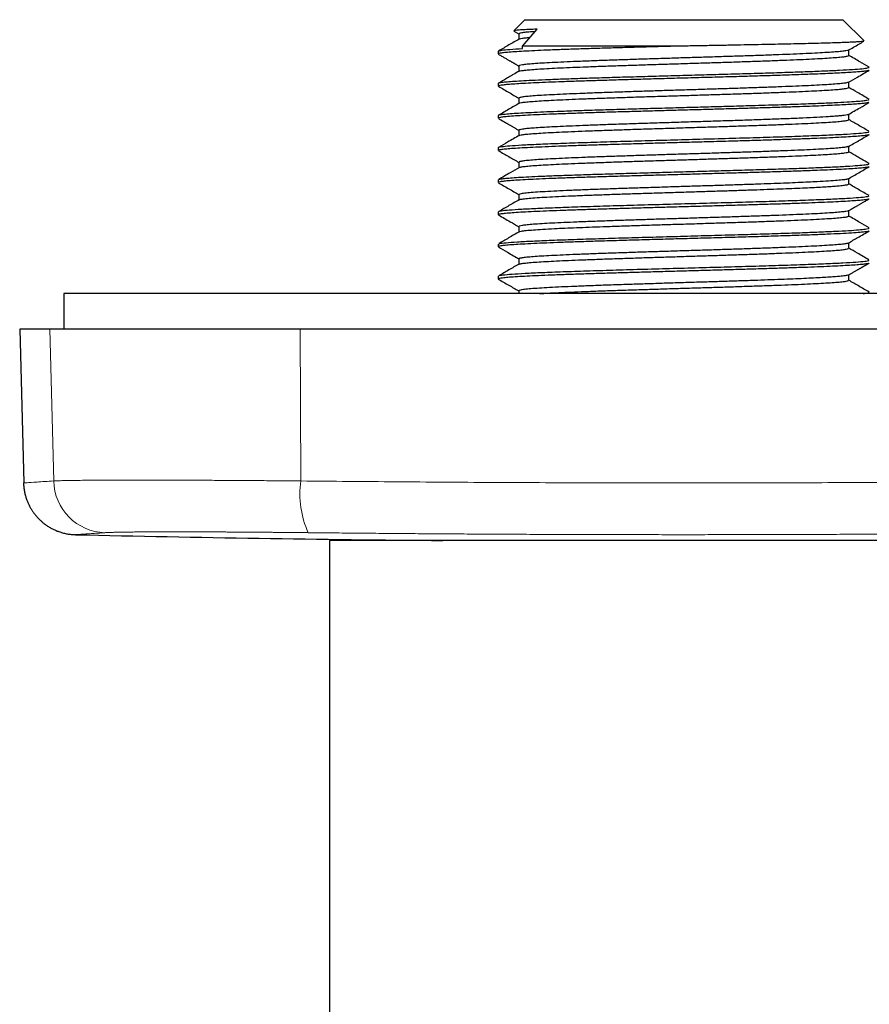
# Model space of a CAD drawing. Header units: millimetres. Extents: x 8 to 495, y 12 to 283.
# Tile 7 of 22: x 224 to 271, y 98 to 153. Entities that reach past the tile are written whole.
import ezdxf

# ---------------------------------------------------------------- set-up
doc = ezdxf.new("R2010")
doc.units = ezdxf.units.MM

msp = doc.modelspace()

# ---------------------------------------------------------------- linework, layer by layer
at = {"color": 7, "linetype": 'Continuous', "lineweight": 30}
for p, q in [((252.022, 153.082), (251.399, 152.459)), ((252.022, 153.082), (269.978, 153.082)), ((271.177, 151.883), (269.978, 153.082)), ((251.406, 152.441), (251.685, 152.28)), ((251.885, 151.582), (252.724, 152.546)), ((251.685, 152.283), (251.685, 151.978)), ((250.523, 151.305), (250.523, 151.146)), ((260.389, 151.582), (251.885, 151.582)), ((251.885, 151.454), (251.885, 151.582)), ((270.315, 151.067), (270.315, 151.373)), ((251.685, 150.472), (251.685, 150.163)), ((270.315, 149.253), (270.315, 149.559)), ((250.523, 149.491), (250.523, 149.328)), ((251.685, 148.656), (251.685, 148.351)), ((250.523, 147.677), (250.523, 147.521)), ((270.315, 147.44), (270.315, 147.745)), ((251.685, 146.841), (251.685, 146.535)), ((250.523, 145.863), (250.523, 145.693)), ((270.315, 145.628), (270.315, 145.931)), ((251.685, 145.039), (251.685, 144.722)), ((250.523, 144.047), (250.523, 143.89)), ((270.315, 143.808), (270.315, 144.117)), ((251.685, 143.21), (251.685, 142.907)), ((270.315, 142), (270.315, 142.303)), ((250.523, 142.244), (250.523, 142.065)), ((251.685, 141.407), (251.685, 141.097)), ((250.523, 140.41), (250.523, 140.262)), ((270.315, 140.181), (270.315, 140.49)), ((251.685, 139.579), (251.685, 139.279)), ((250.523, 138.61), (250.523, 138.438)), ((270.315, 138.371), (270.315, 138.675)), ((226, 137.618), (226, 135.618)), ((261, 137.618), (226, 137.618)), ((251.685, 137.779), (251.685, 137.618)), ((296, 137.618), (261, 137.618)), ((223.5, 135.618), (223.728, 126.932)), ((225.199, 135.618), (223.5, 135.618)), ((239.335, 135.618), (225.199, 135.618)), ((282.665, 135.618), (239.335, 135.618)), ((241, 123.679), (241, 83.979)), ((281, 123.679), (241, 123.679))]:
    msp.add_line(p, q, dxfattribs=at)
at = {"color": 8, "linetype": 'Continuous', "lineweight": 0}
for p, q in [((225.421, 127.044), (225.199, 135.618)), ((239.37, 127.044), (239.335, 135.618))]:
    msp.add_line(p, q, dxfattribs=at)
for centre, radius, start, end in [((228.407, 127.11), 2.988, 181.2611, 268.276), ((244.599, 126.314), 5.279, 172.0489, 204.5113)]:
    msp.add_arc(centre, radius, start, end, dxfattribs=at)
at = {"color": 7, "linetype": 'Continuous', "lineweight": 30}
msp.add_arc((261, 1623.618), 1500, 268.68779, 269.480338, dxfattribs=at)
for points, knots in [([(252.724, 152.546), (252.555, 152.54), (252.218, 152.526), (251.842, 152.506), (251.574, 152.486), (251.422, 152.468), (251.41, 152.457), (251.405, 152.452)], [0, 0, 0, 0, 0.2127273, 0.4259029, 0.6395268, 0.853599, 1, 1, 1, 1]), ([(252.607, 152.412), (252.55, 152.408), (252.338, 152.394), (252.075, 152.369), (251.829, 152.337), (251.698, 152.308), (251.697, 152.29), (251.696, 152.283)], [0, 0, 0, 0, 0.08973, 0.336046, 0.582363, 0.828679, 1, 1, 1, 1]), ([(251.714, 151.995), (251.517, 151.882), (251.124, 151.654), (250.731, 151.427), (250.534, 151.313)], [0, 0, 0, 0, 0.499967, 1, 1, 1, 1]), ([(251.708, 151.991), (251.715, 151.997), (251.736, 152.011), (251.874, 152.036), (252.067, 152.061), (252.252, 152.077), (252.321, 152.083)], [0, 0, 0, 0, 0.1749, 0.489105, 0.808917, 1, 1, 1, 1]), ([(271.173, 151.87), (271.173, 151.869), (271.174, 151.864), (271.11, 151.853), (270.977, 151.838), (270.767, 151.823), (270.492, 151.808), (270.151, 151.793), (269.747, 151.778), (269.281, 151.763), (268.758, 151.748), (268.18, 151.733), (267.551, 151.718), (266.876, 151.703), (266.158, 151.688), (265.403, 151.673), (264.616, 151.658), (263.802, 151.642), (262.967, 151.627), (262.115, 151.612), (261.254, 151.597), (260.678, 151.587), (260.389, 151.582)], [0, 0, 0, 0, 0.004262, 0.055982, 0.107778, 0.159651, 0.2116, 0.263626, 0.315728, 0.367906, 0.420161, 0.472492, 0.524899, 0.577383, 0.629943, 0.682579, 0.735292, 0.788081, 0.840946, 0.893888, 0.946906, 1, 1, 1, 1]), ([(270.285, 151.355), (270.483, 151.47), (270.779, 151.641), (271.075, 151.813), (271.173, 151.87)], [0, 0, 0, 0, 0.66827, 1, 1, 1, 1]), ([(260.389, 151.582), (260.02, 151.572), (259.282, 151.552), (258.197, 151.521), (257.142, 151.491), (256.131, 151.46), (255.175, 151.429), (254.283, 151.399), (253.468, 151.368), (252.736, 151.338), (252.098, 151.307), (251.559, 151.276), (251.127, 151.246), (250.804, 151.215), (250.603, 151.185), (250.515, 151.161), (250.531, 151.149), (250.534, 151.146)], [0, 0, 0, 0, 0.07008, 0.14016, 0.210241, 0.280321, 0.350401, 0.420482, 0.490562, 0.560642, 0.630722, 0.700803, 0.770883, 0.840963, 0.911044, 0.981124, 1, 1, 1, 1]), ([(250.537, 151.319), (250.585, 151.333), (250.682, 151.363), (251.137, 151.409), (251.636, 151.439), (251.885, 151.454)], [0, 0, 0, 0, 0.32717, 0.663585, 1, 1, 1, 1]), ([(270.292, 151.361), (270.291, 151.359), (270.285, 151.347), (270.165, 151.324), (269.927, 151.292), (269.572, 151.26), (269.116, 151.229), (268.561, 151.197), (267.915, 151.165), (267.186, 151.134), (266.383, 151.102), (265.514, 151.07), (264.592, 151.039), (263.625, 151.007), (262.628, 150.975), (261.61, 150.944), (260.585, 150.912), (259.565, 150.88), (258.563, 150.849), (257.59, 150.817), (256.658, 150.785), (255.778, 150.754), (254.961, 150.722), (254.217, 150.69), (253.555, 150.658), (252.983, 150.627), (252.507, 150.595), (252.133, 150.563), (251.869, 150.532), (251.71, 150.501), (251.696, 150.481), (251.69, 150.472)], [0, 0, 0, 0, 0.0064353, 0.0420535, 0.0776718, 0.1132901, 0.1489083, 0.1845266, 0.2201449, 0.2557632, 0.2913814, 0.3269997, 0.362618, 0.3982363, 0.4338546, 0.4694729, 0.5050911, 0.5407094, 0.5763277, 0.611946, 0.6475643, 0.6831826, 0.7188009, 0.7544192, 0.7900376, 0.8256559, 0.8612742, 0.8968925, 0.9325108, 0.9681291, 1, 1, 1, 1]), ([(250.528, 151.136), (250.56, 151.117), (250.622, 151.081), (250.714, 151.028), (250.801, 150.978), (250.883, 150.93), (250.961, 150.885), (251.033, 150.843), (251.1, 150.805), (251.16, 150.77), (251.217, 150.737), (251.27, 150.706), (251.317, 150.679), (251.359, 150.655), (251.397, 150.633), (251.431, 150.613), (251.461, 150.596), (251.489, 150.579), (251.516, 150.564), (251.551, 150.543), (251.597, 150.517), (251.645, 150.49), (251.674, 150.472), (251.685, 150.466)], [0, 0, 0, 0, 0.083131, 0.162306, 0.237523, 0.308785, 0.37609, 0.439439, 0.495544, 0.548133, 0.597205, 0.64276, 0.684799, 0.719965, 0.752225, 0.781579, 0.808026, 0.831568, 0.853874, 0.87731, 0.923259, 0.973067, 1, 1, 1, 1]), ([(251.706, 150.168), (251.707, 150.17), (251.712, 150.183), (251.829, 150.206), (252.06, 150.237), (252.405, 150.269), (252.849, 150.3), (253.389, 150.332), (254.018, 150.363), (254.73, 150.394), (255.515, 150.426), (256.364, 150.457), (257.268, 150.489), (258.216, 150.52), (259.197, 150.552), (260.199, 150.583), (261.21, 150.615), (262.218, 150.646), (263.213, 150.678), (264.181, 150.709), (265.112, 150.741), (265.995, 150.773), (266.819, 150.804), (267.575, 150.836), (268.253, 150.867), (268.846, 150.899), (269.347, 150.931), (269.75, 150.963), (270.052, 150.994), (270.239, 151.026), (270.323, 151.05), (270.308, 151.064), (270.305, 151.067)], [0, 0, 0, 0, 0.007514, 0.042611, 0.077708, 0.112806, 0.147903, 0.183, 0.218098, 0.253195, 0.288292, 0.32339, 0.358487, 0.393585, 0.428682, 0.46378, 0.498877, 0.533975, 0.569072, 0.60417, 0.639268, 0.674365, 0.709463, 0.74456, 0.779658, 0.814756, 0.849853, 0.884951, 0.920049, 0.955147, 0.990244, 1, 1, 1, 1]), ([(271.464, 150.406), (271.292, 150.505), (270.909, 150.727), (270.526, 150.948), (270.315, 151.07)], [0, 0, 0, 0, 0.4493062, 1, 1, 1, 1]), ([(271.455, 150.222), (271.443, 150.216), (271.412, 150.201), (271.268, 150.177), (271.041, 150.152), (270.736, 150.127), (270.361, 150.101), (269.919, 150.076), (269.416, 150.052), (268.856, 150.027), (268.145, 149.999), (267.256, 149.967), (266.172, 149.931), (265.025, 149.896), (263.834, 149.861), (262.618, 149.827), (261.397, 149.793), (260.186, 149.76), (259.003, 149.727), (257.861, 149.694), (256.773, 149.662), (255.752, 149.631), (254.806, 149.6), (253.944, 149.569), (253.173, 149.539), (252.496, 149.509), (251.918, 149.48), (251.439, 149.451), (251.061, 149.422), (250.782, 149.394), (250.606, 149.367), (250.523, 149.345), (250.531, 149.332), (250.533, 149.328)], [0, 0, 0, 0, 0.021308, 0.050059, 0.078587, 0.106891, 0.134971, 0.162829, 0.190462, 0.217873, 0.245059, 0.285406, 0.32525, 0.364592, 0.403431, 0.441768, 0.479602, 0.516934, 0.553763, 0.59009, 0.625914, 0.661236, 0.696055, 0.730372, 0.764186, 0.797497, 0.830305, 0.862611, 0.894414, 0.925714, 0.956512, 0.986807, 1, 1, 1, 1]), ([(251.715, 150.181), (251.6, 150.114), (251.461, 150.034), (251.304, 149.943), (251.177, 149.87), (250.923, 149.723), (250.687, 149.586), (250.536, 149.499)], [0, 0, 0, 0, 0.293834, 0.352929, 0.399369, 0.616631, 1, 1, 1, 1]), ([(250.547, 149.505), (250.554, 149.51), (250.572, 149.525), (250.728, 149.551), (251.008, 149.582), (251.417, 149.613), (251.947, 149.645), (252.601, 149.677), (253.375, 149.71), (254.264, 149.744), (255.262, 149.778), (256.359, 149.813), (257.543, 149.848), (258.799, 149.884), (260.11, 149.92), (261.456, 149.958), (262.815, 149.995), (264.163, 150.033), (265.475, 150.072), (266.725, 150.111), (267.884, 150.151), (268.926, 150.192), (269.824, 150.233), (270.555, 150.274), (271.088, 150.316), (271.421, 150.358), (271.453, 150.385), (271.469, 150.398)], [0, 0, 0, 0, 0.017606, 0.0514, 0.085829, 0.120893, 0.156593, 0.192928, 0.229898, 0.267504, 0.305745, 0.344622, 0.384133, 0.42428, 0.465062, 0.506479, 0.548531, 0.591218, 0.63454, 0.678496, 0.723088, 0.768315, 0.814176, 0.860672, 0.907803, 0.955569, 1, 1, 1, 1]), ([(270.285, 149.541), (270.458, 149.642), (270.854, 149.871), (271.25, 150.1), (271.472, 150.229)], [0, 0, 0, 0, 0.437524, 1, 1, 1, 1]), ([(270.299, 149.548), (270.27, 149.537), (270.211, 149.516), (269.981, 149.485), (269.651, 149.453), (269.214, 149.421), (268.678, 149.389), (268.05, 149.358), (267.337, 149.326), (266.548, 149.294), (265.691, 149.262), (264.779, 149.231), (263.82, 149.199), (262.828, 149.167), (261.813, 149.135), (260.789, 149.104), (259.767, 149.072), (258.76, 149.04), (257.781, 149.008), (256.84, 148.977), (255.949, 148.945), (255.119, 148.913), (254.36, 148.881), (253.68, 148.85), (253.09, 148.818), (252.594, 148.786), (252.2, 148.754), (251.91, 148.723), (251.74, 148.691), (251.67, 148.669), (251.688, 148.657), (251.689, 148.656)], [0, 0, 0, 0, 0.035016, 0.070631, 0.106247, 0.141862, 0.177478, 0.213093, 0.248708, 0.284324, 0.319939, 0.355555, 0.39117, 0.426785, 0.462401, 0.498016, 0.533631, 0.569247, 0.604862, 0.640478, 0.676093, 0.711708, 0.747324, 0.782939, 0.818555, 0.85417, 0.889785, 0.925401, 0.961016, 0.996632, 1, 1, 1, 1]), ([(250.528, 149.322), (250.732, 149.204), (251.117, 148.981), (251.503, 148.757), (251.685, 148.652)], [0, 0, 0, 0, 0.529398, 1, 1, 1, 1]), ([(251.704, 148.366), (251.705, 148.368), (251.708, 148.38), (251.819, 148.402), (252.044, 148.434), (252.384, 148.465), (252.822, 148.496), (253.357, 148.527), (253.981, 148.559), (254.688, 148.59), (255.47, 148.621), (256.316, 148.652), (257.217, 148.683), (258.162, 148.715), (259.141, 148.746), (260.142, 148.777), (261.153, 148.808), (262.162, 148.839), (263.157, 148.87), (264.127, 148.901), (265.06, 148.932), (265.946, 148.963), (266.774, 148.994), (267.533, 149.026), (268.216, 149.057), (268.814, 149.088), (269.321, 149.119), (269.729, 149.15), (270.037, 149.181), (270.231, 149.212), (270.32, 149.236), (270.307, 149.249), (270.303, 149.253)], [0, 0, 0, 0, 0.005619, 0.040711, 0.075803, 0.110896, 0.145988, 0.18108, 0.216172, 0.251265, 0.286357, 0.321449, 0.356541, 0.391634, 0.426726, 0.461818, 0.49691, 0.532002, 0.567094, 0.602187, 0.637279, 0.672371, 0.707463, 0.742555, 0.777647, 0.812739, 0.847831, 0.882923, 0.918015, 0.953107, 0.988199, 1, 1, 1, 1]), ([(271.464, 148.592), (271.243, 148.72), (270.86, 148.941), (270.477, 149.163), (270.315, 149.256)], [0, 0, 0, 0, 0.577675, 1, 1, 1, 1]), ([(250.534, 147.69), (250.534, 147.69), (250.528, 147.701), (250.647, 147.724), (250.894, 147.757), (251.282, 147.789), (251.778, 147.821), (252.376, 147.852), (253.062, 147.883), (253.905, 147.916), (254.921, 147.952), (256.114, 147.991), (257.361, 148.028), (258.633, 148.065), (259.909, 148.1), (261.165, 148.135), (262.383, 148.169), (263.548, 148.201), (264.82, 148.238), (266.151, 148.278), (267.466, 148.322), (268.58, 148.363), (269.491, 148.402), (270.209, 148.439), (270.746, 148.474), (271.123, 148.507), (271.372, 148.54), (271.488, 148.566), (271.468, 148.581), (271.463, 148.584)], [0, 0, 0, 0, 0.00016, 0.037633, 0.074494, 0.110746, 0.146386, 0.181417, 0.215837, 0.249646, 0.293761, 0.336791, 0.378736, 0.419597, 0.459373, 0.498064, 0.53567, 0.572192, 0.607627, 0.658717, 0.707368, 0.75358, 0.797352, 0.838684, 0.877576, 0.914026, 0.948034, 0.989567, 1, 1, 1, 1]), ([(271.456, 148.411), (271.444, 148.405), (271.416, 148.391), (271.281, 148.369), (271.064, 148.344), (270.765, 148.319), (270.387, 148.293), (269.929, 148.268), (269.394, 148.242), (268.783, 148.216), (268.1, 148.189), (267.349, 148.162), (266.533, 148.135), (265.66, 148.108), (264.735, 148.08), (263.766, 148.052), (262.761, 148.024), (261.729, 147.996), (260.681, 147.967), (259.625, 147.938), (258.575, 147.908), (257.54, 147.879), (256.532, 147.849), (255.564, 147.819), (254.648, 147.788), (253.796, 147.757), (253.018, 147.726), (252.327, 147.695), (251.733, 147.663), (251.247, 147.631), (250.874, 147.599), (250.633, 147.567), (250.519, 147.541), (250.534, 147.525), (250.538, 147.521)], [0, 0, 0, 0, 0.0199637, 0.0477953, 0.0759284, 0.1043631, 0.1330993, 0.162137, 0.1914762, 0.221117, 0.2510592, 0.281303, 0.3118483, 0.342695, 0.3738433, 0.405293, 0.4370442, 0.4690968, 0.5014509, 0.5341064, 0.5670634, 0.6003219, 0.6338817, 0.667743, 0.7019057, 0.7363698, 0.7711352, 0.8062021, 0.8415704, 0.87724, 0.913211, 0.9494834, 0.9860571, 1, 1, 1, 1]), ([(270.285, 147.727), (270.507, 147.856), (270.903, 148.085), (271.299, 148.315), (271.472, 148.415)], [0, 0, 0, 0, 0.562503, 1, 1, 1, 1]), ([(251.715, 148.367), (251.519, 148.254), (251.126, 148.026), (250.733, 147.798), (250.536, 147.685)], [0, 0, 0, 0, 0.499967, 1, 1, 1, 1]), ([(250.528, 147.508), (250.541, 147.5), (250.567, 147.485), (250.604, 147.464), (250.637, 147.445), (250.666, 147.428), (250.691, 147.413), (250.713, 147.401), (250.73, 147.391), (250.744, 147.383), (250.755, 147.376), (250.765, 147.37), (250.775, 147.365), (250.797, 147.352), (250.824, 147.336), (250.856, 147.318), (250.881, 147.303), (250.91, 147.287), (250.943, 147.268), (250.98, 147.246), (251.021, 147.223), (251.066, 147.196), (251.116, 147.168), (251.17, 147.136), (251.229, 147.102), (251.29, 147.067), (251.353, 147.03), (251.418, 146.992), (251.487, 146.952), (251.56, 146.91), (251.626, 146.872), (251.668, 146.848), (251.685, 146.838)], [0, 0, 0, 0, 0.034929, 0.066642, 0.09514, 0.120423, 0.142491, 0.161343, 0.176144, 0.188098, 0.197211, 0.20513, 0.213246, 0.221557, 0.263374, 0.283447, 0.304599, 0.329161, 0.357774, 0.389389, 0.424813, 0.464047, 0.50709, 0.553941, 0.604602, 0.659072, 0.712348, 0.768825, 0.828502, 0.891379, 0.957456, 1, 1, 1, 1]), ([(270.297, 147.732), (270.277, 147.723), (270.235, 147.707), (270.075, 147.681), (269.845, 147.655), (269.543, 147.629), (269.117, 147.599), (268.528, 147.565), (267.745, 147.527), (266.859, 147.49), (265.889, 147.454), (264.855, 147.417), (263.775, 147.382), (262.667, 147.346), (261.55, 147.312), (260.44, 147.277), (259.354, 147.243), (258.305, 147.21), (257.306, 147.177), (256.368, 147.145), (255.501, 147.113), (254.713, 147.081), (254.01, 147.05), (253.397, 147.02), (252.876, 146.99), (252.449, 146.96), (252.116, 146.931), (251.879, 146.902), (251.716, 146.872), (251.7, 146.852), (251.692, 146.841)], [0, 0, 0, 0, 0.027488, 0.057029, 0.086335, 0.115405, 0.144239, 0.187031, 0.229293, 0.271025, 0.312226, 0.352897, 0.393039, 0.43265, 0.47173, 0.510281, 0.548301, 0.585791, 0.62275, 0.659179, 0.695078, 0.730447, 0.765285, 0.799592, 0.833369, 0.866616, 0.899332, 0.931517, 0.963172, 1, 1, 1, 1]), ([(251.702, 146.545), (251.702, 146.546), (251.704, 146.558), (251.811, 146.58), (252.029, 146.611), (252.363, 146.642), (252.796, 146.674), (253.326, 146.705), (253.946, 146.736), (254.649, 146.768), (255.427, 146.799), (256.27, 146.83), (257.168, 146.862), (258.112, 146.893), (259.089, 146.925), (260.089, 146.956), (261.1, 146.987), (262.109, 147.019), (263.106, 147.05), (264.077, 147.082), (265.013, 147.113), (265.901, 147.144), (266.732, 147.176), (267.496, 147.207), (268.183, 147.239), (268.786, 147.27), (269.297, 147.302), (269.711, 147.333), (270.024, 147.365), (270.224, 147.396), (270.318, 147.421), (270.306, 147.436), (270.303, 147.44)], [0, 0, 0, 0, 0.00374, 0.038835, 0.07393, 0.109025, 0.14412, 0.179215, 0.21431, 0.249405, 0.2845, 0.319595, 0.354691, 0.389786, 0.424881, 0.459976, 0.495071, 0.530166, 0.565262, 0.600357, 0.635452, 0.670547, 0.705643, 0.740738, 0.775833, 0.810928, 0.846024, 0.881119, 0.916214, 0.951309, 0.986405, 1, 1, 1, 1]), ([(271.442, 146.79), (271.253, 146.9), (270.877, 147.117), (270.502, 147.335), (270.315, 147.442)], [0, 0, 0, 0, 0.503991, 1, 1, 1, 1]), ([(250.554, 145.876), (250.553, 145.879), (250.543, 145.897), (250.782, 145.931), (251.277, 145.976), (252.037, 146.022), (253.015, 146.068), (254.194, 146.113), (255.542, 146.159), (257.026, 146.205), (258.61, 146.25), (260.253, 146.296), (261.915, 146.342), (263.554, 146.387), (265.129, 146.433), (266.601, 146.479), (267.934, 146.524), (269.093, 146.57), (270.05, 146.616), (270.785, 146.661), (271.26, 146.707), (271.483, 146.743), (271.454, 146.764), (271.447, 146.77)], [0, 0, 0, 0, 0.009994, 0.061068, 0.112141, 0.163215, 0.214289, 0.265362, 0.316436, 0.36751, 0.418583, 0.469657, 0.52073, 0.571804, 0.622878, 0.673951, 0.725025, 0.776099, 0.827172, 0.878246, 0.929319, 0.980393, 1, 1, 1, 1]), ([(271.461, 146.59), (271.461, 146.589), (271.46, 146.578), (271.35, 146.557), (271.123, 146.526), (270.769, 146.496), (270.309, 146.465), (269.743, 146.434), (269.08, 146.403), (268.326, 146.372), (267.489, 146.341), (266.58, 146.31), (265.608, 146.279), (264.585, 146.249), (263.521, 146.218), (262.429, 146.187), (261.321, 146.156), (260.21, 146.126), (259.107, 146.095), (258.025, 146.064), (256.977, 146.033), (255.974, 146.003), (255.028, 145.972), (254.148, 145.941), (253.345, 145.911), (252.628, 145.88), (252.005, 145.849), (251.483, 145.819), (251.069, 145.788), (250.762, 145.758), (250.583, 145.727), (250.508, 145.706), (250.526, 145.694), (250.528, 145.693)], [0, 0, 0, 0, 0.001648, 0.035943, 0.070238, 0.104533, 0.138828, 0.173122, 0.207417, 0.241712, 0.276007, 0.310301, 0.344596, 0.378891, 0.413186, 0.44748, 0.481775, 0.51607, 0.550364, 0.584659, 0.618954, 0.653248, 0.687543, 0.721837, 0.756132, 0.790427, 0.824721, 0.859016, 0.89331, 0.927605, 0.961899, 0.996194, 1, 1, 1, 1]), ([(251.715, 146.553), (251.494, 146.425), (251.101, 146.198), (250.708, 145.97), (250.536, 145.871)], [0, 0, 0, 0, 0.562503, 1, 1, 1, 1]), ([(270.285, 145.913), (270.483, 146.028), (270.878, 146.257), (271.274, 146.486), (271.472, 146.601)], [0, 0, 0, 0, 0.499975, 1, 1, 1, 1]), ([(250.552, 145.68), (250.742, 145.57), (251.119, 145.352), (251.497, 145.133), (251.685, 145.024)], [0, 0, 0, 0, 0.5031663, 1, 1, 1, 1]), ([(270.286, 145.924), (270.277, 145.918), (270.25, 145.901), (270.082, 145.875), (269.796, 145.843), (269.4, 145.812), (268.903, 145.781), (268.311, 145.749), (267.631, 145.718), (266.871, 145.687), (266.04, 145.655), (265.148, 145.624), (264.207, 145.593), (263.226, 145.561), (262.219, 145.53), (261.198, 145.498), (260.173, 145.467), (259.159, 145.435), (258.167, 145.403), (257.209, 145.372), (256.297, 145.34), (255.441, 145.309), (254.653, 145.277), (253.941, 145.245), (253.314, 145.213), (252.78, 145.182), (252.345, 145.15), (252.013, 145.118), (251.795, 145.086), (251.687, 145.06), (251.696, 145.044), (251.699, 145.039)], [0, 0, 0, 0, 0.020799, 0.056415, 0.092031, 0.127647, 0.163263, 0.198879, 0.234495, 0.270111, 0.305727, 0.341343, 0.376959, 0.412575, 0.448192, 0.483808, 0.519424, 0.55504, 0.590656, 0.626273, 0.661889, 0.697505, 0.733122, 0.768738, 0.804355, 0.839971, 0.875588, 0.911204, 0.946821, 0.982437, 1, 1, 1, 1]), ([(251.705, 144.737), (251.724, 144.745), (251.765, 144.765), (251.963, 144.795), (252.267, 144.826), (252.677, 144.858), (253.184, 144.889), (253.782, 144.92), (254.463, 144.952), (255.219, 144.983), (256.041, 145.014), (256.918, 145.045), (257.841, 145.076), (258.798, 145.107), (259.779, 145.138), (260.771, 145.169), (261.764, 145.199), (262.747, 145.23), (263.708, 145.261), (264.637, 145.291), (265.523, 145.322), (266.357, 145.352), (267.13, 145.382), (267.834, 145.412), (268.462, 145.443), (269.006, 145.473), (269.463, 145.503), (269.825, 145.533), (270.094, 145.562), (270.256, 145.592), (270.325, 145.614), (270.31, 145.626), (270.308, 145.628)], [0, 0, 0, 0, 0.02942, 0.0647674, 0.1000475, 0.1352602, 0.1704056, 0.2054836, 0.2404943, 0.2754376, 0.3103136, 0.3451223, 0.3798635, 0.4145375, 0.4491441, 0.4836833, 0.5181552, 0.5525597, 0.5868969, 0.6211667, 0.6553691, 0.6895042, 0.723572, 0.7575724, 0.7915054, 0.8253711, 0.8591694, 0.8929004, 0.926564, 0.9601603, 0.9936892, 1, 1, 1, 1]), ([(271.464, 144.964), (271.319, 145.048), (271.089, 145.18), (270.707, 145.402), (270.469, 145.54), (270.315, 145.628)], [0, 0, 0, 0, 0.379184, 0.599206, 1, 1, 1, 1]), ([(271.453, 144.778), (271.436, 144.77), (271.397, 144.753), (271.199, 144.725), (270.883, 144.695), (270.452, 144.664), (269.917, 144.634), (269.281, 144.603), (268.552, 144.573), (267.738, 144.543), (266.849, 144.512), (265.894, 144.482), (264.884, 144.451), (263.83, 144.421), (262.745, 144.391), (261.64, 144.36), (260.528, 144.33), (259.422, 144.299), (258.333, 144.269), (257.274, 144.238), (256.256, 144.208), (255.292, 144.177), (254.392, 144.147), (253.567, 144.116), (252.824, 144.085), (252.174, 144.055), (251.622, 144.024), (251.176, 143.994), (250.838, 143.963), (250.622, 143.932), (250.521, 143.908), (250.533, 143.894), (250.537, 143.89)], [0, 0, 0, 0, 0.026029, 0.060327, 0.094626, 0.128925, 0.163223, 0.197522, 0.231821, 0.266119, 0.300418, 0.334717, 0.369015, 0.403314, 0.437613, 0.471912, 0.506211, 0.540509, 0.574808, 0.609107, 0.643406, 0.677705, 0.712003, 0.746302, 0.780601, 0.8149, 0.849199, 0.883498, 0.917797, 0.952096, 0.986395, 1, 1, 1, 1]), ([(251.715, 144.739), (251.543, 144.64), (251.15, 144.412), (250.757, 144.185), (250.536, 144.057)], [0, 0, 0, 0, 0.437507, 1, 1, 1, 1]), ([(250.545, 144.061), (250.547, 144.064), (250.554, 144.077), (250.68, 144.1), (250.927, 144.13), (251.3, 144.161), (251.792, 144.192), (252.405, 144.224), (253.136, 144.257), (253.981, 144.29), (254.935, 144.323), (255.99, 144.358), (257.133, 144.392), (258.351, 144.428), (259.63, 144.463), (260.949, 144.5), (262.29, 144.537), (263.63, 144.574), (264.944, 144.612), (266.208, 144.651), (267.395, 144.69), (268.478, 144.73), (269.434, 144.77), (270.234, 144.811), (270.861, 144.853), (271.276, 144.895), (271.478, 144.929), (271.456, 144.949), (271.449, 144.955)], [0, 0, 0, 0, 0.010134, 0.043393, 0.077274, 0.111774, 0.146896, 0.182638, 0.219, 0.255983, 0.293586, 0.331809, 0.370653, 0.410117, 0.450201, 0.490906, 0.53223, 0.574175, 0.61674, 0.659925, 0.70373, 0.748154, 0.793199, 0.838864, 0.885148, 0.932053, 0.979577, 1, 1, 1, 1]), ([(270.285, 144.099), (270.483, 144.214), (270.878, 144.443), (271.274, 144.672), (271.472, 144.787)], [0, 0, 0, 0, 0.499975, 1, 1, 1, 1]), ([(270.288, 144.1), (270.273, 144.093), (270.235, 144.073), (270.031, 144.043), (269.686, 144.007), (269.192, 143.971), (268.625, 143.938), (268.032, 143.908), (267.456, 143.882), (266.814, 143.856), (266.111, 143.829), (265.348, 143.801), (264.531, 143.773), (263.665, 143.745), (262.758, 143.716), (261.816, 143.687), (260.849, 143.657), (259.868, 143.626), (258.882, 143.595), (257.906, 143.564), (256.952, 143.532), (256.033, 143.5), (255.164, 143.467), (254.359, 143.433), (253.633, 143.4), (253.001, 143.365), (252.477, 143.33), (252.07, 143.295), (251.806, 143.259), (251.68, 143.231), (251.698, 143.214), (251.702, 143.21)], [0, 0, 0, 0, 0.026001, 0.063844, 0.102966, 0.143368, 0.18505, 0.213559, 0.242638, 0.272286, 0.302502, 0.333288, 0.364643, 0.396567, 0.42906, 0.462122, 0.495753, 0.529952, 0.564721, 0.600058, 0.635964, 0.672439, 0.709483, 0.747096, 0.785277, 0.824027, 0.863345, 0.903232, 0.943688, 0.984712, 1, 1, 1, 1]), ([(250.528, 143.88), (250.726, 143.765), (251.112, 143.542), (251.497, 143.319), (251.685, 143.21)], [0, 0, 0, 0, 0.513085, 1, 1, 1, 1]), ([(251.712, 142.917), (251.727, 142.925), (251.764, 142.945), (251.985, 142.977), (252.342, 143.012), (252.824, 143.047), (253.412, 143.081), (254.096, 143.114), (254.862, 143.147), (255.695, 143.18), (256.582, 143.212), (257.51, 143.244), (258.464, 143.275), (259.432, 143.305), (260.402, 143.335), (261.363, 143.365), (262.305, 143.394), (263.218, 143.423), (264.094, 143.451), (264.926, 143.479), (265.708, 143.507), (266.436, 143.533), (267.104, 143.56), (267.711, 143.586), (268.254, 143.611), (268.732, 143.636), (269.144, 143.661), (269.492, 143.685), (269.823, 143.712), (270.096, 143.742), (270.282, 143.776), (270.304, 143.797), (270.315, 143.808)], [0, 0, 0, 0, 0.028525, 0.068375, 0.107685, 0.146452, 0.184679, 0.222363, 0.259507, 0.296108, 0.332168, 0.367687, 0.402664, 0.437099, 0.470992, 0.504344, 0.537154, 0.569422, 0.601148, 0.632333, 0.662976, 0.693077, 0.722636, 0.751653, 0.780128, 0.808062, 0.835453, 0.862302, 0.88861, 0.927042, 0.964256, 1, 1, 1, 1]), ([(271.464, 143.15), (271.267, 143.263), (270.885, 143.485), (270.502, 143.707), (270.315, 143.814)], [0, 0, 0, 0, 0.513529, 1, 1, 1, 1]), ([(271.46, 142.96), (271.437, 142.951), (271.389, 142.933), (271.191, 142.905), (270.9, 142.877), (270.508, 142.848), (270.024, 142.819), (269.448, 142.79), (268.787, 142.761), (268.045, 142.732), (267.23, 142.703), (266.35, 142.674), (265.411, 142.645), (264.423, 142.615), (263.397, 142.586), (262.342, 142.556), (261.269, 142.526), (260.189, 142.496), (259.114, 142.466), (258.055, 142.436), (257.025, 142.406), (256.034, 142.376), (255.094, 142.346), (254.216, 142.315), (253.41, 142.285), (252.686, 142.254), (252.053, 142.224), (251.519, 142.193), (251.093, 142.162), (250.775, 142.131), (250.587, 142.1), (250.508, 142.078), (250.527, 142.066), (250.529, 142.065)], [0, 0, 0, 0, 0.0293923, 0.0610476, 0.0928216, 0.1247141, 0.1567253, 0.1888551, 0.2211035, 0.2534705, 0.2859561, 0.3185603, 0.3512831, 0.3841245, 0.4170846, 0.4501632, 0.4833604, 0.5166763, 0.5501107, 0.5836637, 0.6173354, 0.6511256, 0.6850344, 0.7190618, 0.7532078, 0.7874724, 0.8218556, 0.8563574, 0.8909777, 0.9257167, 0.9605742, 0.9955503, 1, 1, 1, 1]), ([(250.562, 142.257), (250.579, 142.267), (250.622, 142.293), (250.989, 142.334), (251.613, 142.379), (252.481, 142.425), (253.558, 142.471), (254.822, 142.516), (256.24, 142.562), (257.777, 142.607), (259.394, 142.652), (261.051, 142.698), (262.706, 142.743), (264.32, 142.788), (265.85, 142.833), (267.26, 142.878), (268.513, 142.923), (269.579, 142.968), (270.432, 143.013), (271.044, 143.058), (271.416, 143.102), (271.45, 143.13), (271.466, 143.144)], [0, 0, 0, 0, 0.0345, 0.08557, 0.136641, 0.187711, 0.238781, 0.289851, 0.340922, 0.391992, 0.443062, 0.494132, 0.545202, 0.596272, 0.647342, 0.698412, 0.749482, 0.800552, 0.851621, 0.902691, 0.953761, 1, 1, 1, 1]), ([(251.715, 142.925), (251.519, 142.812), (251.134, 142.589), (250.75, 142.366), (250.562, 142.258)], [0, 0, 0, 0, 0.511112, 1, 1, 1, 1]), ([(270.285, 142.285), (270.304, 142.297), (270.343, 142.319), (270.398, 142.351), (270.449, 142.381), (270.49, 142.404), (270.522, 142.423), (270.548, 142.438), (270.577, 142.455), (270.609, 142.473), (270.644, 142.493), (270.685, 142.517), (270.733, 142.545), (270.79, 142.578), (270.85, 142.613), (270.916, 142.651), (270.986, 142.691), (271.059, 142.734), (271.135, 142.778), (271.213, 142.823), (271.296, 142.871), (271.383, 142.921), (271.442, 142.955), (271.472, 142.973)], [0, 0, 0, 0, 0.049976, 0.096526, 0.139652, 0.179353, 0.199294, 0.221285, 0.245654, 0.272402, 0.301527, 0.333032, 0.376568, 0.423956, 0.475197, 0.530292, 0.589239, 0.652039, 0.71478, 0.780946, 0.850538, 0.923556, 1, 1, 1, 1]), ([(270.292, 142.295), (270.291, 142.293), (270.284, 142.281), (270.164, 142.258), (269.925, 142.227), (269.569, 142.195), (269.113, 142.164), (268.558, 142.132), (267.911, 142.101), (267.182, 142.069), (266.378, 142.038), (265.509, 142.006), (264.586, 141.975), (263.62, 141.943), (262.622, 141.911), (261.604, 141.88), (260.579, 141.848), (259.559, 141.817), (258.557, 141.785), (257.584, 141.753), (256.652, 141.722), (255.773, 141.69), (254.957, 141.658), (254.213, 141.626), (253.552, 141.595), (252.98, 141.563), (252.505, 141.531), (252.131, 141.499), (251.868, 141.467), (251.71, 141.437), (251.696, 141.417), (251.69, 141.407)], [0, 0, 0, 0, 0.006634, 0.042253, 0.077872, 0.113491, 0.14911, 0.184729, 0.220348, 0.255967, 0.291586, 0.327205, 0.362824, 0.398443, 0.434062, 0.469681, 0.5053, 0.540919, 0.576538, 0.612157, 0.647776, 0.683396, 0.719015, 0.754634, 0.790253, 0.825873, 0.861492, 0.897111, 0.93273, 0.96835, 1, 1, 1, 1]), ([(250.552, 142.052), (250.767, 141.928), (251.144, 141.709), (251.522, 141.491), (251.685, 141.396)], [0, 0, 0, 0, 0.568468, 1, 1, 1, 1]), ([(251.704, 141.112), (251.704, 141.113), (251.705, 141.126), (251.828, 141.15), (252.084, 141.184), (252.487, 141.219), (253.022, 141.255), (253.633, 141.288), (254.281, 141.318), (254.935, 141.346), (255.654, 141.374), (256.434, 141.402), (257.267, 141.431), (258.148, 141.46), (259.069, 141.489), (260.021, 141.519), (260.994, 141.549), (261.978, 141.579), (262.961, 141.61), (263.933, 141.641), (264.88, 141.672), (265.791, 141.704), (266.652, 141.736), (267.451, 141.768), (268.175, 141.801), (268.812, 141.834), (269.352, 141.867), (269.783, 141.901), (270.094, 141.935), (270.284, 141.968), (270.301, 141.99), (270.31, 142)], [0, 0, 0, 0, 0.004528, 0.042383, 0.080902, 0.120084, 0.159928, 0.200435, 0.23126, 0.262457, 0.294028, 0.325972, 0.358289, 0.390979, 0.424042, 0.457478, 0.491287, 0.52547, 0.560025, 0.594953, 0.630255, 0.665929, 0.701977, 0.738397, 0.77519, 0.812357, 0.849896, 0.887808, 0.926093, 0.964751, 1, 1, 1, 1]), ([(271.464, 141.336), (271.292, 141.435), (270.909, 141.657), (270.526, 141.878), (270.315, 142)], [0, 0, 0, 0, 0.449306, 1, 1, 1, 1]), ([(250.57, 140.423), (250.576, 140.431), (250.596, 140.455), (250.937, 140.494), (251.558, 140.541), (252.434, 140.588), (253.517, 140.634), (254.777, 140.68), (256.174, 140.725), (257.672, 140.77), (259.23, 140.814), (260.81, 140.858), (262.376, 140.901), (263.892, 140.944), (265.329, 140.986), (266.658, 141.028), (267.856, 141.07), (268.902, 141.111), (269.784, 141.151), (270.487, 141.191), (271.011, 141.231), (271.337, 141.27), (271.484, 141.3), (271.463, 141.318), (271.458, 141.322)], [0, 0, 0, 0, 0.027052, 0.080442, 0.133258, 0.185499, 0.237165, 0.288257, 0.338774, 0.388716, 0.438083, 0.486876, 0.535094, 0.582737, 0.629805, 0.676298, 0.722217, 0.76756, 0.812328, 0.856521, 0.900139, 0.943182, 0.985649, 1, 1, 1, 1]), ([(271.457, 141.15), (271.439, 141.142), (271.4, 141.126), (271.228, 141.1), (270.938, 141.07), (270.494, 141.038), (269.868, 141.002), (269.113, 140.967), (268.242, 140.932), (267.27, 140.898), (266.214, 140.863), (265.091, 140.829), (263.918, 140.795), (262.712, 140.761), (261.491, 140.728), (260.272, 140.694), (259.071, 140.661), (257.904, 140.628), (256.785, 140.595), (255.729, 140.563), (254.746, 140.531), (253.848, 140.499), (253.044, 140.467), (252.342, 140.435), (251.748, 140.404), (251.268, 140.373), (250.902, 140.342), (250.658, 140.311), (250.532, 140.284), (250.535, 140.268), (250.536, 140.262)], [0, 0, 0, 0, 0.025514, 0.055993, 0.086325, 0.126527, 0.166469, 0.20615, 0.245569, 0.284727, 0.323624, 0.36226, 0.400635, 0.438749, 0.476601, 0.514193, 0.551523, 0.588592, 0.6254, 0.661946, 0.698232, 0.734256, 0.770019, 0.805521, 0.840762, 0.875741, 0.91046, 0.944917, 0.979112, 1, 1, 1, 1]), ([(251.715, 141.111), (251.513, 140.994), (251.127, 140.771), (250.742, 140.548), (250.559, 140.442)], [0, 0, 0, 0, 0.525856, 1, 1, 1, 1]), ([(270.285, 140.471), (270.464, 140.575), (270.86, 140.804), (271.256, 141.034), (271.472, 141.159)], [0, 0, 0, 0, 0.453135, 1, 1, 1, 1]), ([(250.528, 140.252), (250.701, 140.152), (251.097, 139.922), (251.493, 139.693), (251.715, 139.564)], [0, 0, 0, 0, 0.437498, 1, 1, 1, 1]), ([(270.3, 140.473), (270.27, 140.462), (270.21, 140.441), (269.979, 140.409), (269.648, 140.377), (269.21, 140.345), (268.674, 140.313), (268.045, 140.281), (267.332, 140.249), (266.542, 140.217), (265.685, 140.185), (264.772, 140.153), (263.813, 140.121), (262.82, 140.089), (261.806, 140.057), (260.781, 140.025), (259.76, 139.994), (258.753, 139.962), (257.773, 139.93), (256.833, 139.898), (255.942, 139.867), (255.113, 139.835), (254.354, 139.803), (253.675, 139.771), (253.085, 139.74), (252.59, 139.708), (252.198, 139.677), (251.908, 139.645), (251.74, 139.613), (251.669, 139.591), (251.687, 139.58), (251.689, 139.579)], [0, 0, 0, 0, 0.035257, 0.070875, 0.106492, 0.142109, 0.177727, 0.213344, 0.248961, 0.284578, 0.320196, 0.355813, 0.39143, 0.427047, 0.462664, 0.498281, 0.533898, 0.569515, 0.605132, 0.640749, 0.676366, 0.711983, 0.7476, 0.783217, 0.818834, 0.854451, 0.890067, 0.925684, 0.961301, 0.996918, 1, 1, 1, 1]), ([(251.703, 139.279), (251.724, 139.289), (251.77, 139.308), (251.973, 139.338), (252.279, 139.37), (252.691, 139.401), (253.2, 139.432), (253.801, 139.464), (254.486, 139.495), (255.248, 139.527), (256.077, 139.558), (256.964, 139.589), (257.899, 139.621), (258.869, 139.653), (259.865, 139.684), (260.875, 139.716), (261.886, 139.747), (262.886, 139.779), (263.864, 139.811), (264.809, 139.842), (265.708, 139.874), (266.553, 139.906), (267.332, 139.938), (268.037, 139.97), (268.659, 140.001), (269.192, 140.033), (269.628, 140.065), (269.963, 140.097), (270.189, 140.129), (270.307, 140.157), (270.304, 140.174), (270.302, 140.181)], [0, 0, 0, 0, 0.031026, 0.06612, 0.101215, 0.13631, 0.171405, 0.2065, 0.241595, 0.276689, 0.311784, 0.346879, 0.381974, 0.417069, 0.452164, 0.487259, 0.522354, 0.55745, 0.592545, 0.62764, 0.662735, 0.69783, 0.732926, 0.768021, 0.803116, 0.838212, 0.873307, 0.908403, 0.943498, 0.978593, 1, 1, 1, 1]), ([(271.444, 139.533), (271.229, 139.657), (270.853, 139.875), (270.477, 140.093), (270.315, 140.186)], [0, 0, 0, 0, 0.570171, 1, 1, 1, 1]), ([(250.551, 138.623), (250.55, 138.626), (250.539, 138.644), (250.77, 138.676), (251.256, 138.722), (252.009, 138.768), (252.979, 138.813), (254.152, 138.859), (255.495, 138.905), (256.975, 138.95), (258.556, 138.996), (260.198, 139.041), (261.86, 139.087), (263.5, 139.132), (265.078, 139.177), (266.554, 139.223), (267.892, 139.268), (269.058, 139.313), (270.021, 139.358), (270.765, 139.403), (271.248, 139.449), (271.479, 139.485), (271.453, 139.506), (271.446, 139.512)], [0, 0, 0, 0, 0.008314, 0.059386, 0.110458, 0.161529, 0.212601, 0.263672, 0.314744, 0.365815, 0.416887, 0.467958, 0.51903, 0.570101, 0.621173, 0.672244, 0.723315, 0.774387, 0.825458, 0.876529, 0.9276, 0.978671, 1, 1, 1, 1]), ([(271.451, 139.333), (271.446, 139.329), (271.43, 139.315), (271.295, 139.291), (271.05, 139.263), (270.7, 139.234), (270.254, 139.205), (269.715, 139.176), (269.087, 139.146), (268.375, 139.117), (267.586, 139.088), (266.727, 139.058), (265.807, 139.029), (264.834, 138.999), (263.818, 138.97), (262.769, 138.94), (261.698, 138.91), (260.617, 138.88), (259.536, 138.85), (258.467, 138.82), (257.423, 138.79), (256.414, 138.76), (255.452, 138.73), (254.548, 138.7), (253.713, 138.669), (252.956, 138.639), (252.287, 138.608), (251.715, 138.577), (251.246, 138.547), (250.887, 138.516), (250.645, 138.485), (250.514, 138.454), (250.529, 138.433), (250.536, 138.423)], [0, 0, 0, 0, 0.013823, 0.045195, 0.076671, 0.108249, 0.139932, 0.171717, 0.203607, 0.2356, 0.267696, 0.299896, 0.332199, 0.364606, 0.397116, 0.42973, 0.462447, 0.495268, 0.528193, 0.56122, 0.594352, 0.627587, 0.660925, 0.694367, 0.727912, 0.761561, 0.795313, 0.829169, 0.863128, 0.897191, 0.931357, 0.965627, 1, 1, 1, 1]), ([(251.698, 139.287), (251.507, 139.177), (251.12, 138.953), (250.733, 138.728), (250.536, 138.615)], [0, 0, 0, 0, 0.492474, 1, 1, 1, 1]), ([(270.285, 138.657), (270.314, 138.674), (270.37, 138.707), (270.453, 138.755), (270.532, 138.8), (270.606, 138.843), (270.675, 138.884), (270.74, 138.921), (270.8, 138.956), (270.853, 138.987), (270.902, 139.015), (270.946, 139.04), (270.987, 139.064), (271.024, 139.085), (271.057, 139.104), (271.086, 139.121), (271.112, 139.136), (271.134, 139.149), (271.155, 139.161), (271.175, 139.173), (271.194, 139.184), (271.21, 139.193), (271.222, 139.2), (271.233, 139.206), (271.243, 139.212), (271.254, 139.219), (271.269, 139.227), (271.287, 139.238), (271.309, 139.25), (271.334, 139.265), (271.363, 139.282), (271.396, 139.301), (271.426, 139.318), (271.445, 139.329), (271.451, 139.333)], [0, 0, 0, 0, 0.0747731, 0.1457706, 0.2129924, 0.2764382, 0.336108, 0.3920015, 0.4441187, 0.4885753, 0.5298585, 0.5679682, 0.6029044, 0.634667, 0.6632558, 0.688051, 0.7098351, 0.7286933, 0.7462736, 0.7632094, 0.7795009, 0.7951479, 0.8039778, 0.8125883, 0.8209796, 0.8301894, 0.8425049, 0.8580082, 0.8766995, 0.8985787, 0.9236458, 0.951901, 0.9833441, 1, 1, 1, 1]), ([(250.528, 138.438), (250.726, 138.323), (251.111, 138.1), (251.497, 137.877), (251.685, 137.768)], [0, 0, 0, 0, 0.513393, 1, 1, 1, 1]), ([(270.289, 138.669), (270.268, 138.659), (270.22, 138.639), (269.98, 138.606), (269.636, 138.574), (269.234, 138.545), (268.82, 138.52), (268.337, 138.495), (267.787, 138.469), (267.17, 138.442), (266.491, 138.415), (265.751, 138.388), (264.956, 138.36), (264.112, 138.332), (263.224, 138.303), (262.3, 138.274), (261.349, 138.245), (260.381, 138.215), (259.406, 138.184), (258.435, 138.154), (257.48, 138.122), (256.554, 138.091), (255.671, 138.058), (254.842, 138.026), (254.083, 137.993), (253.405, 137.959), (252.822, 137.925), (252.346, 137.891), (251.986, 137.856), (251.765, 137.821), (251.669, 137.795), (251.691, 137.781), (251.695, 137.779)], [0, 0, 0, 0, 0.030977, 0.0708577, 0.1118152, 0.1397293, 0.1681224, 0.1969946, 0.2263459, 0.2561763, 0.2864857, 0.3172741, 0.3485415, 0.3802879, 0.4125133, 0.4452177, 0.478401, 0.5120631, 0.5462042, 0.5808242, 0.6159231, 0.6515008, 0.6875573, 0.7240926, 0.7611067, 0.7985995, 0.8365712, 0.8750215, 0.9139505, 0.9533582, 0.9932446, 1, 1, 1, 1]), ([(252.855, 137.618), (252.962, 137.625), (253.23, 137.642), (253.768, 137.67), (254.445, 137.701), (255.204, 137.732), (256.029, 137.763), (256.914, 137.794), (257.846, 137.825), (258.815, 137.856), (259.81, 137.887), (260.819, 137.918), (261.83, 137.949), (262.831, 137.98), (263.811, 138.011), (264.757, 138.042), (265.66, 138.073), (266.508, 138.104), (267.291, 138.135), (268, 138.166), (268.627, 138.197), (269.165, 138.227), (269.606, 138.258), (269.947, 138.289), (270.179, 138.32), (270.304, 138.347), (270.303, 138.364), (270.303, 138.371)], [0, 0, 0, 0, 0.026965, 0.068082, 0.109199, 0.150315, 0.191432, 0.232548, 0.273665, 0.314781, 0.355898, 0.397014, 0.438131, 0.479247, 0.520363, 0.56148, 0.602596, 0.643712, 0.684828, 0.725945, 0.767061, 0.808177, 0.849293, 0.890409, 0.931525, 0.972641, 1, 1, 1, 1]), ([(271.464, 137.708), (271.267, 137.821), (270.885, 138.043), (270.502, 138.265), (270.315, 138.372)], [0, 0, 0, 0, 0.513529, 1, 1, 1, 1]), ([(271.121, 137.618), (271.244, 137.633), (271.454, 137.658), (271.451, 137.683), (271.449, 137.694)], [0, 0, 0, 0, 0.58832, 1, 1, 1, 1]), ([(223.718, 126.931), (223.72, 126.891), (223.723, 126.813), (223.733, 126.696), (223.747, 126.582), (223.765, 126.471), (223.787, 126.363), (223.812, 126.259), (223.84, 126.158), (223.871, 126.06), (223.904, 125.967), (223.938, 125.878), (223.974, 125.794), (224.013, 125.71), (224.054, 125.628), (224.096, 125.549), (224.139, 125.474), (224.182, 125.405), (224.223, 125.341), (224.263, 125.284), (224.3, 125.232), (224.335, 125.185), (224.37, 125.141), (224.406, 125.097), (224.444, 125.052), (224.484, 125.006), (224.527, 124.959), (224.573, 124.911), (224.623, 124.861), (224.677, 124.809), (224.735, 124.757), (224.8, 124.702), (224.872, 124.644), (224.951, 124.584), (225.035, 124.525), (225.125, 124.466), (225.215, 124.412), (225.302, 124.364), (225.388, 124.32), (225.477, 124.277), (225.569, 124.237), (225.665, 124.199), (225.764, 124.164), (225.867, 124.132), (225.972, 124.103), (226.08, 124.077), (226.19, 124.056), (226.302, 124.038), (226.416, 124.024), (226.532, 124.014), (226.61, 124.012), (226.649, 124.01)], [0, 0, 0, 0, 0.026035, 0.051663, 0.07684, 0.101522, 0.125667, 0.149236, 0.172192, 0.1945, 0.216129, 0.23705, 0.257236, 0.276663, 0.297493, 0.317317, 0.336113, 0.353859, 0.37054, 0.38614, 0.399849, 0.412579, 0.424399, 0.436708, 0.450036, 0.463036, 0.476877, 0.491556, 0.507072, 0.52342, 0.540594, 0.558586, 0.579312, 0.601001, 0.623636, 0.647195, 0.671651, 0.692141, 0.713186, 0.734766, 0.756858, 0.77944, 0.802486, 0.825969, 0.849861, 0.874132, 0.898749, 0.923679, 0.948888, 0.974341, 1, 1, 1, 1])]:
    msp.add_open_spline(points, degree=3, knots=knots, dxfattribs=at)
at = {"color": 8, "linetype": 'Continuous', "lineweight": 0}
for points, knots in [([(223.728, 126.932), (223.765, 126.934), (223.841, 126.939), (224.406, 126.977), (225.082, 127.022), (225.421, 127.044)], [0, 0, 0, 0, 0.333326, 0.666657, 1, 1, 1, 1]), ([(225.421, 127.044), (225.482, 127.047), (225.604, 127.053), (225.869, 127.061), (226.193, 127.068), (226.582, 127.074), (227.03, 127.079), (227.538, 127.083), (228.103, 127.086), (228.724, 127.088), (229.396, 127.09), (230.118, 127.09), (230.887, 127.09), (231.701, 127.088), (232.554, 127.086), (233.445, 127.083), (234.37, 127.079), (235.325, 127.074), (236.306, 127.068), (237.31, 127.061), (238.332, 127.053), (239.024, 127.047), (239.37, 127.044)], [0, 0, 0, 0, 0.049999, 0.099998, 0.149998, 0.199998, 0.249998, 0.299998, 0.349998, 0.399999, 0.449999, 0.5, 0.550001, 0.600001, 0.650002, 0.700002, 0.750002, 0.800002, 0.850002, 0.900002, 0.950001, 1, 1, 1, 1]), ([(239.37, 127.044), (241.161, 127.027), (244.743, 126.992), (250.15, 126.958), (255.57, 126.937), (261, 126.93), (266.43, 126.937), (271.85, 126.958), (277.257, 126.992), (280.839, 127.027), (282.63, 127.044)], [0, 0, 0, 0, 0.125004, 0.250005, 0.375003, 0.5, 0.624997, 0.749995, 0.874996, 1, 1, 1, 1]), ([(228.317, 124.124), (228.252, 124.119), (228.122, 124.111), (227.942, 124.098), (227.774, 124.087), (227.619, 124.076), (227.476, 124.067), (227.363, 124.059), (227.274, 124.053), (227.206, 124.049), (227.142, 124.044), (227.082, 124.04), (227.025, 124.037), (226.972, 124.033), (226.923, 124.03), (226.863, 124.026), (226.798, 124.021), (226.736, 124.017), (226.689, 124.014), (226.66, 124.012), (226.647, 124.011), (226.649, 124.011), (226.649, 124.011)], [0, 0, 0, 0, 0.060262, 0.119996, 0.179252, 0.238085, 0.296549, 0.354706, 0.388858, 0.422937, 0.456957, 0.490931, 0.52555, 0.560342, 0.594993, 0.629523, 0.69969, 0.769583, 0.839362, 0.909192, 0.979238, 1, 1, 1, 1]), ([(239.795, 124.124), (239.706, 124.125), (239.527, 124.127), (239.259, 124.129), (238.993, 124.132), (238.728, 124.135), (238.465, 124.137), (238.206, 124.14), (237.949, 124.142), (237.694, 124.144), (237.438, 124.146), (237.182, 124.148), (236.926, 124.15), (236.672, 124.152), (236.42, 124.154), (236.17, 124.156), (235.921, 124.158), (235.675, 124.159), (235.432, 124.161), (235.192, 124.162), (234.954, 124.163), (234.72, 124.164), (234.49, 124.166), (234.265, 124.167), (234.044, 124.167), (233.827, 124.168), (233.611, 124.169), (233.397, 124.17), (233.185, 124.17), (232.977, 124.171), (232.772, 124.171), (232.571, 124.171), (232.374, 124.171), (232.18, 124.171), (231.991, 124.171), (231.805, 124.171), (231.624, 124.171), (231.446, 124.171), (231.273, 124.17), (231.106, 124.17), (230.943, 124.169), (230.785, 124.168), (230.629, 124.167), (230.477, 124.167), (230.328, 124.166), (230.184, 124.164), (230.044, 124.163), (229.908, 124.162), (229.777, 124.161), (229.651, 124.159), (229.529, 124.158), (229.413, 124.156), (229.301, 124.154), (229.195, 124.152), (229.094, 124.15), (228.998, 124.148), (228.908, 124.146), (228.823, 124.144), (228.743, 124.142), (228.667, 124.14), (228.595, 124.137), (228.529, 124.135), (228.468, 124.132), (228.412, 124.129), (228.362, 124.127), (228.332, 124.125), (228.317, 124.124)], [0, 0, 0, 0, 0.015685, 0.031367, 0.047047, 0.062729, 0.078413, 0.093822, 0.109236, 0.124658, 0.14009, 0.155848, 0.171618, 0.187404, 0.203206, 0.219026, 0.234865, 0.250726, 0.266533, 0.282317, 0.298078, 0.313817, 0.329537, 0.344958, 0.360362, 0.375751, 0.391125, 0.4068, 0.422462, 0.438114, 0.453756, 0.46939, 0.485018, 0.50064, 0.516245, 0.531848, 0.547451, 0.563053, 0.578658, 0.593987, 0.609319, 0.624658, 0.640002, 0.655669, 0.671344, 0.687031, 0.70273, 0.718442, 0.73417, 0.749913, 0.765638, 0.78135, 0.797051, 0.812742, 0.828425, 0.843822, 0.859214, 0.874603, 0.889991, 0.905692, 0.921396, 0.937103, 0.952815, 0.968534, 0.984261, 1, 1, 1, 1]), ([(282.205, 124.124), (281.782, 124.119), (280.94, 124.111), (279.681, 124.098), (278.43, 124.087), (277.187, 124.076), (275.95, 124.067), (274.886, 124.059), (273.993, 124.053), (273.27, 124.049), (272.549, 124.044), (271.823, 124.04), (271.092, 124.037), (270.355, 124.033), (269.619, 124.03), (268.631, 124.026), (267.394, 124.021), (265.906, 124.017), (264.42, 124.014), (262.932, 124.012), (261.441, 124.011), (259.949, 124.011), (258.459, 124.013), (256.972, 124.015), (255.486, 124.019), (253.996, 124.023), (252.5, 124.029), (251.004, 124.036), (249.516, 124.044), (248.077, 124.053), (246.681, 124.062), (245.32, 124.072), (243.952, 124.084), (242.575, 124.096), (241.188, 124.109), (240.261, 124.119), (239.795, 124.124)], [0, 0, 0, 0, 0.030131, 0.059998, 0.089626, 0.119042, 0.148275, 0.177353, 0.194429, 0.211468, 0.228479, 0.245466, 0.262775, 0.280171, 0.297496, 0.314761, 0.349845, 0.384791, 0.419681, 0.454596, 0.489619, 0.524726, 0.559694, 0.594588, 0.629491, 0.664484, 0.699647, 0.735058, 0.770102, 0.804842, 0.836818, 0.868961, 0.901314, 0.933914, 0.966798, 1, 1, 1, 1])]:
    msp.add_open_spline(points, degree=3, knots=knots, dxfattribs=at)

doc.saveas('drawing.dxf')
